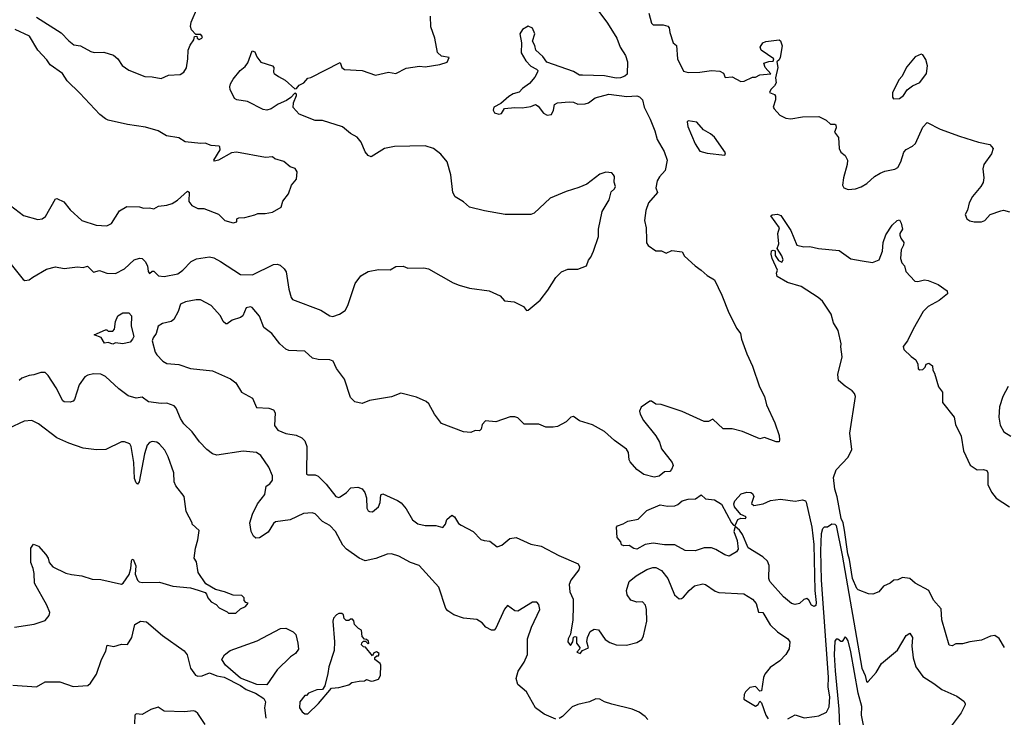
# Model space of a CAD drawing. Extents: x 2087054 to 2277909, y 548907 to 753496.
# Tile 18 of 256: x 2136192 to 2142900, y 603531 to 608281. Entities that reach past the tile are written whole.
import ezdxf

# ---------------------------------------------------------------- set-up
doc = ezdxf.new("R2010")
doc.units = 0

msp = doc.modelspace()

# ---------------------------------------------------------------- linework, layer by layer
at = {"layer": '0CON20XD'}
for points in [[(2136133.8, 606615), (2136215, 606511.2), (2136225.9, 606505.9), (2136255, 606510), (2136280.9, 606529.1), (2136375, 606582.5), (2136435, 606598.1), (2136495, 606586.9), (2136585, 606597.5), (2136625, 606594.4), (2136653.9, 606603.9), (2136695, 606562), (2136735, 606573.3), (2136785, 606556.2), (2136845, 606552.5), (2136904.5, 606585.5), (2136971.9, 606645), (2137007, 606657), (2137026, 606655), (2137045.3, 606635.3), (2137061.8, 606605), (2137067.1, 606567.1), (2137075, 606553.8), (2137095, 606569.2), (2137105, 606570), (2137137.2, 606537.2), (2137175, 606532.2), (2137269.1, 606550.9), (2137302.5, 606575), (2137360.8, 606635), (2137395, 606653.1), (2137485, 606666.7), (2137515, 606659.5), (2137560, 606635), (2137695, 606546.9), (2137777.5, 606545), (2137920, 606615), (2137945, 606616.7), (2137965, 606609.2), (2137994.4, 606585), (2138006.1, 606565), (2138025.4, 606445.4), (2138040.7, 606390.7), (2138051.2, 606375), (2138243.9, 606303.9), (2138304.3, 606264.3), (2138325, 606259.2), (2138370, 606275), (2138408.8, 606301.2), (2138428, 606335), (2138476, 606485), (2138515, 606536.2), (2138566.1, 606566.1), (2138635, 606580), (2138715, 606577.5), (2138755, 606601.4), (2138805, 606602), (2138835, 606590), (2138945, 606592), (2138977.5, 606585), (2139145, 606489.2), (2139185, 606474.3), (2139255, 606453.1), (2139390, 606435), (2139465, 606400), (2139495, 606367.5), (2139559.3, 606359.3), (2139625, 606327.5), (2139645, 606300), (2139656.4, 606303.6), (2139737.7, 606372.3), (2139790.5, 606439.5), (2139843.3, 606525), (2139882.5, 606565), (2139926.4, 606583.6), (2139995, 606583.3), (2140053.9, 606606.1), (2140066.4, 606643.6), (2140083.3, 606665), (2140100.8, 606705), (2140135.6, 606804.4), (2140135.8, 606855), (2140160, 606975), (2140207.5, 607055), (2140221.7, 607108.3), (2140245, 607130), (2140250, 607145), (2140241.2, 607175), (2140243, 607213), (2140237.5, 607225), (2140225, 607237.5), (2140185, 607243.3), (2140145, 607230), (2140055, 607161.2), (2140000.9, 607139.1), (2139915, 607112), (2139805, 607065.6), (2139696.4, 606963.6), (2139675, 606954.3), (2139500, 606955), (2139358.9, 606978.9), (2139255.8, 607005.8), (2139215, 607040.8), (2139158, 607075), (2139142.5, 607105), (2139128.6, 607225), (2139103.9, 607313.9), (2139061.2, 607365), (2139011.2, 607405), (2138955, 607422.2), (2138745, 607418.9), (2138676.7, 607405), (2138585, 607348), (2138566.1, 607356.1), (2138545, 607382.5), (2138518.5, 607448.5), (2138491.1, 607481.1), (2138445, 607507.5), (2138390.9, 607550.9), (2138255, 607595.7), (2138205, 607595.6), (2138095, 607637.5), (2138054.3, 607684.3), (2138056.7, 607715), (2138078, 607765), (2138076.7, 607775), (2138065, 607781.2), (2138038, 607752), (2138008.6, 607731.4), (2137953.2, 607706.8), (2137905, 607674.7), (2137875, 607664.6), (2137849.3, 607669.3), (2137744.4, 607724.4), (2137670, 607735), (2137655, 607743.8), (2137625.8, 607805.8), (2137622.5, 607825), (2137627.5, 607845), (2137645, 607875.8), (2137694.2, 607935), (2137727.4, 607962.6), (2137745, 607988.8), (2137775, 608070), (2137793, 608063), (2137807.9, 608027.9), (2137835, 607993.3), (2137915, 607967.5), (2137923.3, 607955), (2137921.2, 607925), (2137926, 607915), (2137954.1, 607894.1), (2137999.3, 607869.3), (2138065, 607810), (2138076.4, 607813.6), (2138095, 607836.5), (2138128.3, 607851.7), (2138155, 607883.3), (2138175, 607887.5), (2138375, 607990), (2138386.7, 607955), (2138405, 607941.2), (2138524.2, 607935.8), (2138615, 607903.6), (2138705, 607923.8), (2138755, 607915.6), (2138825, 607950.6), (2138915, 607965.8), (2138955, 607960.8), (2139053, 607977), (2139105, 607992.5), (2139117.5, 608025), (2139065, 608033.8), (2139038.3, 608058.3), (2139018.9, 608155), (2138992.4, 608232.4), (2138990.4, 608305)], [(2136305, 608298.9), (2136475, 608192.9), (2136527, 608137), (2136560.6, 608110.6), (2136605, 608103.3), (2136676.1, 608063.9), (2136697.9, 608057.9), (2136765, 608059.6), (2136829.8, 608039.8), (2136860, 608015), (2136890.3, 607970.3), (2136935, 607938), (2137045, 607894), (2137095, 607893.3), (2137155, 607881.2), (2137205, 607903.8), (2137285, 607908.8), (2137310, 607925), (2137327.3, 607952.7), (2137338, 608015), (2137340, 608075), (2137352.3, 608107.7), (2137377.5, 608145), (2137383, 608167), (2137398.3, 608168.3), (2137400, 608155), (2137415, 608147.5), (2137432.5, 608155), (2137436.7, 608165), (2137425, 608180), (2137391.7, 608181.7), (2137361.7, 608211.7), (2137356, 608235), (2137360, 608265), (2137403.1, 608365)], [(2140138.3, 608338.3), (2140197.4, 608257.4), (2140260.8, 608155), (2140282.1, 608095), (2140318.2, 608038.2), (2140332.5, 607995), (2140330, 607910), (2140315, 607896.2), (2140285, 607884.7), (2140255, 607883.1), (2140175, 607900), (2140026.9, 607903.1), (2140004.6, 607904.6), (2139965, 607928.1), (2139782.7, 607992.7), (2139755, 608030), (2139707.8, 608075), (2139701.5, 608105), (2139685.6, 608135), (2139700.6, 608185), (2139685, 608223.8), (2139655, 608236.7), (2139617.5, 608215), (2139600, 608185), (2139610, 608125), (2139608.8, 608055), (2139640.4, 608000.4), (2139675, 607964), (2139712.5, 607945), (2139722.5, 607935), (2139720, 607925), (2139700.7, 607889.3), (2139665, 607846.2), (2139616.1, 607813.9), (2139595, 607788.8), (2139554.4, 607775.6), (2139525, 607758), (2139468.8, 607711.2), (2139422.5, 607685), (2139417.5, 607665), (2139427, 607647), (2139455, 607637.5), (2139475, 607643.3), (2139495, 607676.7), (2139565.7, 607684.3), (2139615, 607681.4), (2139675, 607690), (2139705, 607703.3), (2139725, 607693.3), (2139761.2, 607645), (2139785, 607632), (2139815, 607636.2), (2139828, 607665), (2139835, 607703.3), (2139855, 607715.6), (2139935, 607723.1), (2139965, 607719.2), (2139995, 607706), (2140045, 607709.2), (2140066.7, 607715), (2140111.2, 607748.8), (2140205, 607774.6), (2140328.7, 607758.7), (2140395, 607763.8), (2140415, 607756.9), (2140435, 607736.5), (2140446.5, 607685), (2140486.7, 607605), (2140518.4, 607525), (2140534.7, 607465), (2140581.9, 607385), (2140602.2, 607325), (2140588.9, 607255), (2140549.6, 607210.4), (2140535.5, 607185), (2140526.1, 607136.1), (2140536.7, 607105), (2140476.7, 607035), (2140458.1, 606981.9), (2140449.4, 606915), (2140458.9, 606865), (2140461.2, 606781.2), (2140463, 606763), (2140474.1, 606744.1), (2140525, 606707.5), (2140565, 606706.7), (2140595, 606692.5), (2140635, 606708.8), (2140705, 606700), (2140720.7, 606670.7), (2140793.3, 606605), (2140835, 606576.7), (2140875, 606538.8), (2140925, 606508.8), (2140975.5, 606405), (2141022.1, 606285), (2141078.4, 606178.4), (2141103.1, 606145), (2141110.3, 606105), (2141144.8, 606005), (2141185, 605921.5), (2141231, 605781), (2141265.8, 605715), (2141278.9, 605658.9), (2141335.8, 605535), (2141365, 605450), (2141369.2, 605420.8), (2141365, 605407.5), (2141346.4, 605406.4), (2141265, 605436.7), (2141235, 605426.7), (2141115, 605476.2), (2141045, 605496), (2140985, 605495.8), (2140915, 605561.2), (2140885, 605546.2), (2140855, 605544), (2140705, 605614.3), (2140561.2, 605661.2), (2140525, 605663.8), (2140495, 605683.3), (2140485, 605683.3), (2140425, 605642.5), (2140414.2, 605615), (2140418.6, 605595), (2140441.3, 605551.3), (2140525, 605446.7), (2140550, 605405), (2140565, 605360), (2140636.2, 605265), (2140643.3, 605245), (2140632.5, 605217.5), (2140620, 605205), (2140585, 605202.5), (2140548.3, 605171.7), (2140515, 605165.8), (2140443.3, 605185), (2140395, 605218.8), (2140351.3, 605271.3), (2140343.8, 605285), (2140338.5, 605335), (2140326.2, 605356.2), (2140243.3, 605415), (2140175, 605478), (2140095, 605522.5), (2140005, 605550), (2139965, 605578.8), (2139945.9, 605574.1), (2139915, 605543.8), (2139855, 605511.2), (2139825, 605506), (2139777, 605507), (2139727.7, 605527.7), (2139627.7, 605527.7), (2139585, 605571.2), (2139565, 605578), (2139534.2, 605575.8), (2139435, 605543.8), (2139365, 605550), (2139342.5, 605525), (2139335, 605492.5), (2139325, 605481.2), (2139295, 605483.3), (2139265, 605470), (2139215, 605473.8), (2139065, 605531.2), (2139016.9, 605595), (2138979.1, 605665), (2138960.3, 605680.3), (2138895, 605710.4), (2138787.8, 605737.8), (2138725, 605712.1), (2138575, 605688.1), (2138525, 605666.7), (2138475, 605679.2), (2138445, 605708.8), (2138404.3, 605834.3), (2138350.8, 605905), (2138326.2, 605956.2), (2138305.4, 605965.4), (2138225, 605967.9), (2138187.2, 605977.2), (2138134.5, 606024.5), (2138025, 606029.4), (2138005, 606037.5), (2137963.8, 606073.8), (2137909.4, 606145), (2137855.5, 606185.5), (2137825, 606263.3), (2137775, 606321.2), (2137765, 606325.8), (2137735, 606318.8), (2137712.5, 606265), (2137695, 606253.3), (2137640, 606235), (2137605, 606210), (2137595, 606210), (2137577.5, 606225), (2137560, 606265), (2137495.8, 606335.8), (2137423.9, 606373.9), (2137393.8, 606373.8), (2137320.3, 606359.7), (2137287.5, 606345), (2137272, 606295), (2137241.2, 606238.8), (2137222.5, 606225), (2137165, 606212.5), (2137134, 606195), (2137121.2, 606145), (2137100, 606115), (2137094.7, 606095.3), (2137115, 606017.5), (2137125, 606000), (2137166.7, 605955), (2137195, 605940.8), (2137275, 605934), (2137355, 605905.7), (2137505, 605891.2), (2137626.7, 605835), (2137665, 605808.8), (2137703.8, 605745), (2137777.5, 605705), (2137805, 605640), (2137890, 605635), (2137920, 605625), (2137931.2, 605605), (2137927, 605517), (2137949.2, 605485), (2138005, 605463.5), (2138075, 605451.8), (2138114.1, 605434.1)], [(2140477.7, 608325), (2140495, 608258.8), (2140507, 608247), (2140575, 608246.2), (2140606.7, 608236.7)], [(2140606.7, 608236.7), (2140617.1, 608225), (2140620.8, 608195), (2140643.8, 608125), (2140665.7, 608105), (2140674.1, 608014.1), (2140715, 607931.2), (2140745, 607922.9), (2140825, 607923.1), (2140905, 607934.5), (2140960.9, 607930.9), (2140987.1, 607917.1), (2140998.3, 607888.3), (2141045, 607892.5), (2141105, 607860), (2141127, 607863), (2141185, 607890), (2141205, 607890), (2141233, 607907), (2141308.3, 607911.7), (2141270, 607955), (2141262.5, 607985), (2141295, 607997.5), (2141325, 608000), (2141330, 608015), (2141243.6, 608073.6), (2141236.7, 608095), (2141255, 608124), (2141275, 608132.5), (2141365, 608143.3), (2141375, 608137.5), (2141385.8, 608104.2), (2141372, 608025), (2141365, 608007.5), (2141350, 607995), (2141356.9, 607955), (2141340, 607885), (2141345, 607852.5), (2141335, 607830), (2141310, 607805), (2141300, 607785), (2141335, 607772.5), (2141340.5, 607760.5), (2141341.4, 607735), (2141326, 607685), (2141331.2, 607675), (2141370.9, 607630.9), (2141411.7, 607611.7), (2141445, 607606.2), (2141525, 607620), (2141635, 607621.2), (2141685, 607596.2), (2141715, 607569.2), (2141745, 607570.6), (2141752.5, 607565), (2141754.4, 607545), (2141742, 607515), (2141769.1, 607479.2), (2141775.6, 607405), (2141785, 607380), (2141815, 607356.2), (2141831.4, 607325), (2141830, 607295), (2141804, 607204), (2141798, 607155), (2141805.9, 607135.9), (2141836.1, 607126.1), (2141885, 607129.2), (2141925, 607142.5), (2141963.7, 607166.3), (2142015.4, 607214.6), (2142053.1, 607236.9), (2142085, 607250), (2142155, 607262.5), (2142173.8, 607275), (2142195, 607313.3), (2142215, 607379.2), (2142231.9, 607398.1), (2142275, 607420.9), (2142295, 607439.4), (2142345, 607550), (2142375, 607582.5), (2142462.5, 607535), (2142595, 607487.2), (2142725, 607446.4), (2142801.5, 607431.5), (2142823.3, 607405), (2142812.4, 607367.6), (2142761.2, 607295), (2142753.3, 607265), (2142760, 607205), (2142755, 607172.5), (2142740, 607145), (2142682, 607078), (2142659.2, 607035), (2142650, 606985), (2142632.5, 606955), (2142643.8, 606925), (2142665, 606911.2), (2142695, 606903.8), (2142745, 606904.4), (2142767.5, 606915), (2142804.4, 606955.6), (2142875, 606979.2), (2142895, 606983.8), (2142935, 606971.9)], [(2136128.5, 607015), (2136217, 606947), (2136315, 606921.7), (2136345.3, 606924.7), (2136368.3, 606941.7), (2136435, 607061.2), (2136445, 607064.2), (2136492.1, 607042.1), (2136535, 606986.9), (2136615, 606914.4), (2136712.1, 606882.1), (2136785, 606877.1), (2136816.2, 606893.8), (2136871.3, 606978.7), (2136921.5, 607008.5), (2137007, 607007), (2137035, 606997.5), (2137075, 607001.2), (2137106.1, 606993.9), (2137137.7, 607012.3), (2137195, 607018.9), (2137229.8, 607030.2), (2137266.8, 607053.2), (2137335, 607113.3), (2137346.2, 607106.2), (2137344.3, 607044.3), (2137365, 607016.7), (2137405, 606996.7), (2137446.4, 606996.4), (2137545, 606956.7), (2137590, 606915), (2137645, 606897.5), (2137670, 606905), (2137670, 606925), (2137685, 606932.5), (2137726.4, 606933.6), (2137792.5, 606952.5), (2137815, 606961.2), (2137865, 606960.8), (2137915, 606970), (2137972.5, 607005), (2137983.3, 607045), (2138023.3, 607095), (2138042.5, 607155), (2138077.5, 607195), (2138082.5, 607245), (2138068.3, 607268.3), (2138035, 607280), (2137990, 607315), (2137930, 607335), (2137915, 607347.5), (2137867, 607343), (2137668.8, 607378.8), (2137635, 607374.4), (2137545, 607325.8), (2137518.3, 607318.3), (2137513.8, 607325), (2137558.1, 607395), (2137556, 607415), (2137549.4, 607419.4), (2137495, 607424.3), (2137455, 607441.1), (2137425, 607437.8), (2137319.4, 607449.4), (2137275, 607476.9), (2137191.3, 607491.3), (2137135, 607524.4), (2137048.7, 607548.7), (2136925, 607568.2), (2136795, 607597.5), (2136775, 607605.8), (2136738, 607635), (2136602.1, 607782.1), (2136514.6, 607864.6), (2136482.9, 607915), (2136398.6, 607975), (2136377.1, 608007.1), (2136315, 608074.2), (2136258.3, 608168.3), (2136160, 608215)], [(2142145, 607742.5), (2142185, 607743.8), (2142212.5, 607765), (2142237, 607803), (2142275, 607830), (2142325, 607853.3), (2142368.8, 607915), (2142376.4, 607966.4), (2142365, 608010), (2142345, 608042.5), (2142333, 608047), (2142291.7, 608028.3), (2142235, 607960), (2142202.5, 607895), (2142182.5, 607875), (2142137.5, 607785), (2142137.5, 607755), (2142145, 607742.5)], [(2140995, 607358), (2140999.4, 607375), (2140925, 607482.1), (2140898.9, 607505), (2140850.8, 607530.8), (2140805, 607584.4), (2140745, 607592), (2140740, 607585), (2140744.2, 607555), (2140792.7, 607435), (2140825, 607385.6), (2140875, 607371.9), (2140995, 607358)], [(2142900, 604005), (2142865, 604066.7), (2142835, 604088.8), (2142805, 604083.1), (2142745, 604056.2), (2142664.5, 604045.5), (2142615, 604030.8), (2142568.8, 604031.2), (2142545, 604017.5), (2142525, 604022.5), (2142474.6, 604195), (2142469.1, 604269.1), (2142417.9, 604327.9), (2142385.3, 604395.3), (2142293.3, 604445), (2142257, 604477), (2142205, 604483.3), (2142175, 604467.5), (2142146.1, 604463.9), (2142122.5, 604445), (2142075.9, 604424.1), (2142044, 604386), (2142005, 604370), (2141975, 604370.8), (2141905, 604399.2), (2141895, 604408), (2141866, 604475), (2141846.1, 604605), (2141834.6, 604644.6), (2141812, 604805), (2141802, 604855), (2141788.8, 604885), (2141761.8, 605031.8), (2141745.5, 605085), (2141736.5, 605163.5), (2141754.4, 605215), (2141836.9, 605303.1), (2141861.9, 605355), (2141846.9, 605465), (2141885.7, 605715), (2141880, 605735), (2141864.2, 605755), (2141815, 605786), (2141771.2, 605825), (2141766, 605865), (2141794, 605985), (2141785.8, 606054.2), (2141788.8, 606075), (2141766.7, 606165), (2141735, 606217.5), (2141720, 606275), (2141660, 606365), (2141630.7, 606390.7), (2141516.7, 606465), (2141422.4, 606492.4), (2141351.7, 606531.7), (2141348.8, 606555), (2141353.8, 606575), (2141318.8, 606655), (2141311.2, 606685), (2141313, 606707), (2141325, 606712.5), (2141338.3, 606708.3), (2141338.8, 606675), (2141361.2, 606641.2), (2141385, 606631.2), (2141392, 606645), (2141385, 606673.3), (2141352.5, 606722.5), (2141363.8, 606755), (2141356.7, 606825), (2141369.2, 606865), (2141310, 606945), (2141317.5, 606952.5), (2141355, 606957.1), (2141378.3, 606948.3), (2141446.1, 606846.1), (2141486.4, 606746.4), (2141535, 606733.8), (2141575, 606736.2), (2141632.7, 606722.7), (2141775, 606710), (2141853.7, 606653.7), (2141931.7, 606638.3), (2142001.2, 606628.8), (2142046.7, 606645), (2142070, 606705), (2142075.4, 606764.6), (2142092.6, 606817.4), (2142135, 606881.2), (2142170, 606915), (2142185, 606917.5), (2142197.5, 606895), (2142206.2, 606855), (2142187.5, 606825), (2142187.5, 606815), (2142194.1, 606794.1), (2142216.1, 606763.9), (2142213.8, 606745), (2142197.5, 606715), (2142192.5, 606655), (2142202.5, 606625), (2142218.8, 606605), (2142227.7, 606567.7), (2142290.5, 606500.5), (2142310.7, 606499.3), (2142355, 606510), (2142380, 606505), (2142448.3, 606478.3), (2142510, 606435), (2142512.5, 606415), (2142455, 606370), (2142381.7, 606328.3), (2142347.5, 606295), (2142278.8, 606175), (2142241.2, 606095), (2142211.2, 606055), (2142216, 606035), (2142265, 605987.5), (2142297.5, 605965), (2142310, 605935), (2142313.6, 605903.6), (2142325, 605897.5), (2142345, 605900), (2142360, 605915), (2142367.5, 605935), (2142385, 605942.5), (2142410, 605925), (2142412.5, 605895), (2142423.3, 605875), (2142452.3, 605782.3), (2142478, 605745), (2142478, 605675), (2142558.6, 605575), (2142566.9, 605525), (2142605.4, 605445.4), (2142621.5, 605345), (2142667.4, 605247.4), (2142715, 605216.9), (2142758.3, 605218.3), (2142781.7, 605211.7), (2142788, 605195), (2142786.9, 605115), (2142813.1, 605063.1), (2142845, 605022.9), (2142936, 604965)], [(2136825, 606072.5), (2136795, 606082.5), (2136768.3, 606078.3), (2136746.4, 606116.4), (2136700, 606135), (2136775, 606170), (2136785, 606170), (2136795, 606160), (2136825, 606160), (2136837.5, 606175), (2136843.3, 606225), (2136860.8, 606265), (2136895, 606284.3), (2136935, 606286), (2136953.8, 606265), (2136951.4, 606195), (2136968.8, 606125), (2136961.2, 606105), (2136944.1, 606085.9), (2136895, 606074), (2136845, 606080), (2136825, 606072.5)], [(2139845, 603518.6), (2139765, 603551.9), (2139705, 603595.7), (2139645, 603704.3), (2139586.2, 603755), (2139573.8, 603795), (2139586.9, 603845), (2139628.8, 603905), (2139650.6, 603959.4), (2139651.5, 604065), (2139678.2, 604145), (2139734.2, 604265), (2139728.8, 604298.8), (2139715, 604313.8), (2139685, 604314), (2139585, 604254.4), (2139565, 604255.8), (2139515, 604291.2), (2139495, 604266.2), (2139435, 604137.5), (2139425, 604123.3), (2139405, 604123.3), (2139367.5, 604145), (2139343, 604173), (2139305, 604197.5), (2139215, 604206.2), (2139148.3, 604228.3), (2139107.5, 604255), (2139095, 604272.5), (2139046.1, 604416.1), (2138913.3, 604565), (2138855, 604585.6), (2138775, 604627.8), (2138725, 604644.3), (2138695, 604642.5), (2138618, 604612), (2138545, 604595.6), (2138505, 604613.3), (2138417.5, 604675), (2138393.1, 604703.1), (2138342.5, 604795), (2138305, 604836.2), (2138254.4, 604864.4), (2138205.6, 604915.6), (2138185, 604923.8), (2138125, 604918), (2138033.7, 604876.3), (2137935, 604861.1), (2137920.2, 604849.8), (2137885, 604791.9), (2137825, 604752), (2137799.5, 604749.5), (2137784.2, 604764.2), (2137769.2, 604795), (2137759.4, 604855), (2137778.2, 604915), (2137812.2, 604985), (2137861.7, 605048.3), (2137870, 605105), (2137895, 605120), (2137914, 605145), (2137914, 605175), (2137890, 605235), (2137833.4, 605313.4), (2137805, 605334.2), (2137715, 605342.5), (2137535, 605316.2), (2137505, 605324), (2137466, 605355), (2137416.9, 605406.9), (2137366.9, 605475), (2137309.5, 605529.5), (2137287.5, 605565), (2137258.6, 605635), (2137245, 605650.8), (2137195, 605670), (2137155, 605667.8), (2137070, 605680), (2137025, 605711.2), (2136985, 605702.9), (2136929.8, 605719.8), (2136867.2, 605767.2), (2136775, 605850.6), (2136745, 605866.9), (2136695, 605870), (2136655, 605861.4), (2136635, 605849.2), (2136596.9, 605795), (2136566, 605694), (2136555, 605682.5), (2136535, 605677.7), (2136495, 605680), (2136485, 605685.7), (2136438.9, 605775), (2136385, 605858.6), (2136365, 605877.8), (2136335, 605878.6), (2136287.9, 605862.1), (2136255, 605858.6), (2136205, 605840.8), (2136188.6, 605825)], [(2142925.5, 605784.5), (2142889.2, 605715), (2142866.2, 605645), (2142862, 605575), (2142871.2, 605521.2), (2142896.2, 605475), (2142945, 605445.8)], [(2136155, 604144.4), (2136290, 604165), (2136365, 604190), (2136393.3, 604225), (2136397.1, 604245), (2136376.9, 604295), (2136293.2, 604443.2), (2136290, 604510), (2136283.3, 604545), (2136266.7, 604585), (2136268.3, 604681.7), (2136285, 604710), (2136320, 604695), (2136369.5, 604639.5), (2136386.2, 604615), (2136393.3, 604585), (2136416.7, 604555), (2136505, 604511.1), (2136545, 604502.5), (2136615, 604494.2), (2136685, 604471.4), (2136745, 604468), (2136885, 604438), (2136897.5, 604445), (2136936.8, 604503.2), (2136948.5, 604545), (2136952.5, 604595), (2136955, 604603.3), (2136965, 604606.7), (2136983.1, 604563.1), (2136978.2, 604505), (2136995, 604464), (2137005, 604453.8), (2137025, 604448.8), (2137145, 604450), (2137235, 604424), (2137355, 604412.5), (2137407, 604397), (2137455, 604380), (2137465, 604370), (2137473.9, 604343.9), (2137497, 604317), (2137529.3, 604299.3), (2137550, 604275), (2137605, 604250), (2137615, 604240), (2137665, 604240), (2137695, 604270), (2137730, 604285), (2137748.3, 604308.3), (2137731.7, 604311.7), (2137720, 604325), (2137720, 604345), (2137705, 604360), (2137645, 604362.5), (2137585.8, 604385.8), (2137525, 604400), (2137460.5, 604440.5), (2137407.7, 604517.7), (2137395, 604590), (2137380, 604615), (2137388.3, 604681.7), (2137405, 604740), (2137413.3, 604803.3), (2137367.5, 604845), (2137367.5, 604855), (2137325, 604932.5), (2137312.2, 605035), (2137255, 605107.5), (2137244.2, 605135), (2137242, 605195), (2137202.9, 605305), (2137180.9, 605350.9), (2137145, 605390), (2137125, 605404), (2137095, 605410), (2137075, 605402.5), (2137060.5, 605385), (2137042.4, 605325), (2137006.1, 605135), (2136995, 605118.8), (2136985, 605128), (2136974.1, 605155.9), (2136969.1, 605265), (2136952.1, 605375), (2136942, 605392), (2136905, 605405.7), (2136885, 605405.8), (2136777.5, 605355), (2136715, 605351.4), (2136625, 605364.3), (2136526.8, 605396.8), (2136445, 605434.2), (2136319.7, 605529.7), (2136275, 605551.2), (2136222.7, 605547.3), (2136115, 605497.5)], [(2138114.1, 605434.1), (2138135, 605414.3), (2138148.5, 605375), (2138146.4, 605186.4), (2138155, 605181.2), (2138205, 605181.9), (2138225, 605172.2), (2138278.7, 605118.7), (2138345, 605033.6), (2138365, 605028.1), (2138375, 605031.4), (2138417.8, 605062.2), (2138447.2, 605092.8), (2138495, 605097.9), (2138525, 605085.5), (2138542.1, 605062.1), (2138554.5, 605025), (2138555.9, 604955.9), (2138565, 604937.5), (2138575, 604932.5), (2138595, 604930), (2138635, 604963.8), (2138646.6, 604993.4), (2138652.5, 605045), (2138665, 605052), (2138765, 605007.8), (2138790.2, 604990.2), (2138825, 604950.8), (2138868.2, 604875), (2138905, 604847.3), (2138955, 604836), (2139027.4, 604837.4), (2139075, 604823.8), (2139092, 604845), (2139102.7, 604877.3), (2139135, 604907.5), (2139153.3, 604895), (2139180.2, 604850.2), (2139199.1, 604839.1), (2139281.9, 604795), (2139332.6, 604742.6), (2139355, 604734.3), (2139395, 604731.2), (2139445, 604691.2), (2139477.2, 604702.8), (2139530.9, 604749.1), (2139575, 604754.2), (2139675, 604709.5), (2139745, 604696), (2139865, 604633.2), (2139996.1, 604576.1), (2140006.5, 604555), (2140001.9, 604535), (2139945.6, 604465), (2139934.5, 604435), (2139940.6, 604385), (2139961.4, 604335), (2139963, 604287), (2139959.2, 604195), (2139944, 604096), (2139928.8, 604065), (2139926.2, 604045), (2139945, 604020), (2139961.2, 604045), (2139964, 604076), (2139975, 604081.2), (2139985, 604078), (2139986, 604035), (2140008.6, 604005), (2140006, 603994), (2139987.5, 603975), (2140010, 603965), (2140026.7, 603985), (2140067, 604003), (2140056, 604045), (2140060, 604075), (2140079.2, 604115), (2140105, 604130), (2140135, 604125.7), (2140181.2, 604061.2), (2140211.1, 604041.1), (2140255, 604024.5), (2140325, 604021.2), (2140395, 604039.2), (2140429.3, 604060.7), (2140440.6, 604085), (2140463.5, 604185), (2140463.1, 604265), (2140455.7, 604295), (2140435, 604316.2), (2140395, 604314), (2140355, 604327.5), (2140331.1, 604365), (2140325.5, 604395), (2140345, 604455.8), (2140392, 604495), (2140465, 604536.5), (2140505, 604551.1), (2140525, 604551.9), (2140565, 604531.4), (2140607.5, 604475), (2140652.9, 604365), (2140685, 604337.1), (2140700.9, 604339.1), (2140715, 604349.2), (2140752.9, 604395), (2140788.8, 604425), (2140845, 604440), (2140865, 604434.3), (2140930.4, 604390.4), (2140955, 604380.6), (2141125, 604370.8), (2141185, 604334.5), (2141208.2, 604305), (2141225, 604247.5), (2141255, 604243.8), (2141305, 604160.8), (2141355, 604112.5), (2141425.6, 604065.6), (2141439.2, 604045), (2141434.1, 603995.9), (2141411.7, 603958.3), (2141370, 603915), (2141305, 603870), (2141268, 603825), (2141258.3, 603801.7), (2141245, 603710), (2141235, 603707.5), (2141205, 603740), (2141165, 603732.5), (2141137.5, 603705), (2141127.5, 603685), (2141124.2, 603654.2), (2141205, 603607.5), (2141223, 603617), (2141235, 603640), (2141245, 603630), (2141274.3, 603544.3), (2141290.5, 603520.5)], [(2141605, 604284.2), (2141586, 604295), (2141567.9, 604327.9), (2141555, 604338.8), (2141535, 604333.8), (2141505.3, 604304.7), (2141475, 604297.9), (2141450.8, 604305), (2141395, 604350), (2141301.4, 604455), (2141295.8, 604475), (2141298.1, 604565), (2141286.9, 604595), (2141255, 604622.7), (2141155, 604685.8), (2141115.3, 604775.3), (2141095.2, 604805.2), (2141065, 604830), (2141056.7, 604795), (2141079.6, 604735), (2141086.9, 604675), (2141075, 604658), (2141025, 604628.6), (2140995, 604637.1), (2140935, 604674.5), (2140905, 604684.5), (2140855, 604684.5), (2140794.2, 604664.2), (2140725, 604665.8), (2140655, 604704.3), (2140585, 604705.8), (2140507, 604717), (2140452.6, 604707.4), (2140396.2, 604676.2), (2140375, 604679.2), (2140345, 604701.2), (2140308.3, 604698.3), (2140292.5, 604705), (2140286.1, 604726.1), (2140261.2, 604755), (2140257.1, 604825), (2140265, 604835.6), (2140302.9, 604847.1), (2140335, 604866.9), (2140405, 604880), (2140465, 604940), (2140555, 604978), (2140605, 604968.6), (2140655, 604971.4), (2140675, 604980), (2140704.6, 605005.4), (2140745.7, 605015.7), (2140795, 605018.8), (2140835, 605046.2), (2140865, 605017.5), (2140925, 605011.2), (2140973.2, 604983.2), (2141041.4, 604855), (2141055, 604838.8), (2141065, 604836.7), (2141085, 604877.5), (2141105, 604887.5), (2141135.8, 604884.2), (2141140, 604895), (2141105, 604912.5), (2141060.8, 604965), (2141058, 604985), (2141063.8, 605005), (2141107.7, 605052.3), (2141146.1, 605063.9), (2141172.3, 605062.3), (2141184.2, 605054.2), (2141194, 605035), (2141176.4, 604986.4), (2141192.7, 604972.7), (2141257.5, 604985), (2141307.5, 605007.5), (2141375, 605016.2), (2141475, 605002), (2141525, 605011.9), (2141545, 605005.6), (2141550.4, 604995), (2141589.4, 604825), (2141602.3, 604707.7), (2141607.8, 604395), (2141617.1, 604312.9), (2141615, 604292), (2141605, 604284.2)], [(2141425, 603520), (2141475, 603546.7), (2141536.4, 603526.4), (2141606.4, 603536.4), (2141635, 603541.2), (2141688.8, 603565), (2141707.3, 603602.7), (2141711.1, 603668.9), (2141700.7, 603735), (2141702.8, 603805), (2141653.7, 604465), (2141649, 604665), (2141655, 604782.5), (2141663.4, 604816.6), (2141675, 604826.7), (2141695, 604826.7), (2141725, 604848), (2141745, 604845.9), (2141755, 604836.6), (2141794.2, 604634.2), (2141929.5, 603865), (2141951.2, 603815), (2141960, 603775), (2141965, 603770), (2141972.5, 603775), (2142027.5, 603835), (2142064.1, 603895.9), (2142172.7, 603987.3), (2142231.7, 604088.3), (2142255, 604102.5), (2142273.3, 604075), (2142270, 604015), (2142278.5, 603935), (2142296.7, 603875), (2142345, 603809.2), (2142420.7, 603760.7), (2142475, 603719.2), (2142575.6, 603675.6), (2142625, 603640), (2142633.8, 603625), (2142632, 603615), (2142605, 603560), (2142482.7, 603397.3)], [(2138135, 603553.3), (2138155, 603553.8), (2138226.7, 603625), (2138315, 603730), (2138366.4, 603733.6), (2138435, 603752.5), (2138455, 603766.7), (2138505, 603777.5), (2138541.7, 603778.3), (2138555, 603787.5), (2138585, 603777.5), (2138601.7, 603778.3), (2138635, 603790), (2138650, 603815), (2138652.5, 603885), (2138646.4, 603896.4), (2138610, 603925), (2138611.7, 603938.3), (2138625, 603950), (2138635, 603950), (2138640, 603965), (2138623, 603977), (2138605, 603970), (2138595, 603950), (2138548.3, 604008.3), (2138535, 604010), (2138520, 604025), (2138521.7, 604038.3), (2138535, 604050), (2138548.3, 604048.3), (2138565, 604030), (2138570, 604035), (2138568.3, 604048.3), (2138555, 604060), (2138541.7, 604061.7), (2138525, 604080), (2138520, 604125), (2138500, 604135), (2138471.7, 604161.7), (2138467, 604187), (2138458.3, 604198.3), (2138445, 604200), (2138435, 604190), (2138415, 604190), (2138403, 604203), (2138398.3, 604228.3), (2138387, 604237), (2138365, 604237.5), (2138350.7, 604229.3), (2138330, 604205), (2138323.9, 604186.1), (2138336.1, 604043.9), (2138334.2, 603985), (2138296.7, 603875), (2138291.7, 603828.3), (2138270, 603745), (2138255, 603720), (2138215, 603717.5), (2138160, 603695), (2138145, 603680), (2138135, 603680), (2138100, 603635), (2138097.5, 603595), (2138115, 603567.5), (2138135, 603553.3)], [(2136145, 603749.1), (2136305, 603737.5), (2136365, 603771.1), (2136445, 603773.3), (2136465, 603771.9), (2136555, 603739.6), (2136655, 603747.5), (2136675, 603763.5), (2136715.5, 603824.5), (2136748, 603925), (2136778.2, 603981.8), (2136782.7, 604002.7), (2136788.3, 604021.7), (2136833.9, 604013.9), (2136885, 604028), (2136925, 604026.2), (2136956.2, 604075), (2136975, 604162.5), (2137015, 604185.8), (2137055, 604180), (2137165, 604088), (2137312.6, 603982.6), (2137331.4, 603955), (2137355.7, 603865.7), (2137388.3, 603818.3), (2137405, 603811.5), (2137435, 603812.7), (2137485, 603832.9), (2137535, 603812.1), (2137585, 603804.2), (2137696.5, 603746.5), (2137735, 603720.3), (2137799.2, 603695), (2137855, 603659.4), (2137865.4, 603635), (2137859.6, 603595), (2137868.5, 603525)], [(2137875, 603752.5), (2137807.5, 603755), (2137695, 603798.1), (2137592.9, 603885), (2137568, 603925), (2137588, 603955), (2137625, 603985.5), (2137809.1, 604050.9), (2137967.5, 604135), (2138005, 604137.1), (2138053.8, 604113.8), (2138072.2, 604095), (2138087.5, 604035), (2138090, 603995), (2138070, 603965), (2138037.6, 603942.4), (2137945.6, 603854.4), (2137875, 603752.5)], [(2141946, 603455), (2141927, 603545), (2141928.8, 603605), (2141903.9, 603695), (2141855, 603976.2), (2141835, 604052.5), (2141825, 604070), (2141815, 604077.5), (2141795, 604047.5), (2141785, 604046.7), (2141765, 604062.5), (2141755, 604062.5), (2141745, 604050), (2141740.8, 603955), (2141747.5, 603847.5), (2141771.6, 603585), (2141779.7, 603405)], [(2140471.2, 603515), (2140453.3, 603535), (2140411.2, 603565), (2140365, 603586.9), (2140225, 603619.4), (2140175, 603635.8), (2140144.1, 603654.1), (2140117.5, 603657.5), (2140074.5, 603635.5), (2139995, 603617.5), (2139955, 603601.9), (2139888.8, 603535), (2139867.6, 603522.4)], [(2137455, 603480.6), (2137405.8, 603555.8), (2137390.3, 603570.3), (2137375, 603575.6), (2137315, 603567.1), (2137175, 603573.3), (2137135, 603600), (2137085, 603583.3), (2137025, 603550), (2136985, 603554), (2136975, 603546.2), (2136974.1, 603485.9)]]:
    msp.add_lwpolyline(points, dxfattribs=at)

doc.saveas('drawing.dxf')
